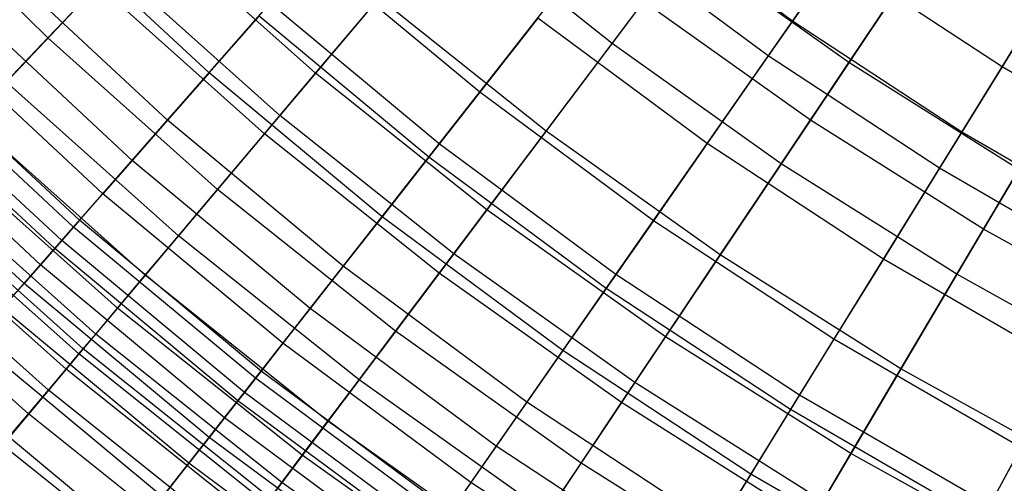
# Model space of a CAD drawing. Extents: x -135 to 135, y -135 to 135.
# Tile 202 of 207: x -10.79 to -7.04, y -13.01 to -11.25. Entities that reach past the tile are written whole.
import ezdxf

# ---------------------------------------------------------------- set-up
doc = ezdxf.new("R2010")
doc.units = 0
doc.header["$LTSCALE"] = 25.4
doc.layers.get('0').update_dxf_attribs({"linetype": 'CONTINUOUS'})

# ---------------------------------------------------------------- blocks, each defined once
blk = doc.blocks.new('SANTANA_BIURKO_A_PM_STL')
at = {"color": 0}
for p, q in [((-7.8476, -11.2541, 195.5722), (-7.1533, -10.2585, 196.1171)), ((-7.8476, -11.2541, 195.5722), (-7.1533, -10.2585, 196.1171)), ((-7.0916, -10.6017, 196.283), (-7.7797, -11.6304, 195.7178)), ((-7.0916, -10.6017, 196.283), (-7.7797, -11.6304, 195.7178)), ((-7.2042, -11.6764, 195.5722), (-6.5669, -10.6435, 196.1171)), ((-7.2042, -11.6764, 195.5722), (-6.5669, -10.6435, 196.1171)), ((-10.6791, -11.3179, 123.7526), (-11.2916, -10.707, 123.7526)), ((-10.6791, -11.3179, 123.7526), (-11.2916, -10.707, 123.7526)), ((-9.0224, -10.6952, 195.7178), (-9.7965, -11.6128, 195.0986)), ((-9.0224, -10.6952, 195.7178), (-9.7965, -11.6128, 195.0986)), ((-9.1908, -11.7203, 194.9776), (-8.4663, -10.7964, 195.5722)), ((-9.1908, -11.7203, 194.9776), (-8.4663, -10.7964, 195.5722)), ((-7.8476, -11.2541, 195.5722), (-8.4663, -10.7964, 195.5722)), ((-7.8476, -11.2541, 195.5722), (-8.4663, -10.7964, 195.5722)), ((-8.534, -11.3395, 121.6837), (-9.151, -10.8477, 121.6837)), ((-8.534, -11.3395, 121.6837), (-9.151, -10.8477, 121.6837)), ((-10.0664, -11.4515, 123.656), (-10.6927, -10.8691, 123.656)), ((-10.0664, -11.4515, 123.656), (-10.6927, -10.8691, 123.656)), ((-9.661, -11.4523, 122.649), (-10.2826, -10.8977, 122.649)), ((-9.661, -11.4523, 122.649), (-10.2826, -10.8977, 122.649)), ((-7.94, -11.3866, 121.7346), (-8.5659, -10.9235, 121.7346)), ((-7.94, -11.3866, 121.7346), (-8.5659, -10.9235, 121.7346)), ((-8.534, -11.3395, 121.6837), (-8.2559, -10.9699, 121.2769)), ((-8.534, -11.3395, 121.6837), (-8.2559, -10.9699, 121.2769)), ((-7.6335, -11.4118, 121.2769), (-8.2559, -10.9699, 121.2769)), ((-7.6335, -11.4118, 121.2769), (-8.2559, -10.9699, 121.2769)), ((-9.037, -11.5242, 122.597), (-9.669, -10.9994, 122.597)), ((-9.037, -11.5242, 122.597), (-9.669, -10.9994, 122.597)), ((-7.6335, -11.4118, 121.2769), (-7.3486, -10.9858, 120.9141)), ((-7.6335, -11.4118, 121.2769), (-7.3486, -10.9858, 120.9141)), ((-6.4915, -10.9795, 196.283), (-7.1213, -12.0448, 195.7178)), ((-6.4915, -10.9795, 196.283), (-7.1213, -12.0448, 195.7178)), ((-6.7889, -11.0033, 121.0303), (-7.051, -11.4281, 121.3618)), ((-6.7889, -11.0033, 121.0303), (-7.051, -11.4281, 121.3618)), ((-10.2242, -11.631, 124.2593), (-10.8603, -11.0395, 124.2593)), ((-10.2242, -11.631, 124.2593), (-10.8603, -11.0395, 124.2593)), ((-7.6807, -11.0148, 121.3618), (-7.94, -11.3866, 121.7346)), ((-7.6807, -11.0148, 121.3618), (-7.94, -11.3866, 121.7346)), ((-7.051, -11.4281, 121.3618), (-7.6807, -11.0148, 121.3618)), ((-7.051, -11.4281, 121.3618), (-7.6807, -11.0148, 121.3618)), ((-10.4267, -11.0504, 195.0986), (-11.2234, -11.8948, 194.4273)), ((-10.4267, -11.0504, 195.0986), (-11.2234, -11.8948, 194.4273)), ((-9.7965, -11.6128, 195.0986), (-10.4267, -11.0504, 195.0986)), ((-9.7965, -11.6128, 195.0986), (-10.4267, -11.0504, 195.0986)), ((-10.6791, -11.3179, 123.7526), (-10.4892, -11.1167, 123.1612)), ((-10.6791, -11.3179, 123.7526), (-10.4892, -11.1167, 123.1612)), ((-9.8552, -11.6824, 123.1612), (-10.4892, -11.1167, 123.1612)), ((-9.8552, -11.6824, 123.1612), (-10.4892, -11.1167, 123.1612)), ((-10.3586, -11.7839, 124.93), (-11.003, -11.1845, 124.93)), ((-10.3586, -11.7839, 124.93), (-11.003, -11.1845, 124.93)), ((-10.5815, -12.0375, 194.3345), (-9.8335, -11.1865, 194.9776)), ((-10.5815, -12.0375, 194.3345), (-9.8335, -11.1865, 194.9776)), ((-9.1908, -11.7203, 194.9776), (-9.8335, -11.1865, 194.9776)), ((-9.1908, -11.7203, 194.9776), (-9.8335, -11.1865, 194.9776)), ((-9.661, -11.4523, 122.649), (-9.4199, -11.1664, 122.1391)), ((-9.661, -11.4523, 122.649), (-9.4199, -11.1664, 122.1391)), ((-8.7848, -11.6727, 122.1391), (-9.4199, -11.1664, 122.1391)), ((-8.7848, -11.6727, 122.1391), (-9.4199, -11.1664, 122.1391)), ((-8.4141, -11.1801, 195.7178), (-9.136, -12.1393, 195.0986)), ((-8.4141, -11.1801, 195.7178), (-9.136, -12.1393, 195.0986)), ((-7.7797, -11.6304, 195.7178), (-8.4141, -11.1801, 195.7178)), ((-7.7797, -11.6304, 195.7178), (-8.4141, -11.1801, 195.7178)), ((-9.8763, -11.2353, 123.0883), (-10.0664, -11.4515, 123.656)), ((-9.8763, -11.2353, 123.0883), (-10.0664, -11.4515, 123.656)), ((-9.2308, -11.7714, 123.0883), (-9.8763, -11.2353, 123.0883)), ((-9.2308, -11.7714, 123.0883), (-9.8763, -11.2353, 123.0883)), ((-8.8164, -11.2429, 122.1471), (-9.037, -11.5242, 122.597)), ((-8.8164, -11.2429, 122.1471), (-9.037, -11.5242, 122.597)), ((-8.1722, -11.7196, 122.1471), (-8.8164, -11.2429, 122.1471)), ((-8.1722, -11.7196, 122.1471), (-8.8164, -11.2429, 122.1471)), ((-8.5191, -12.2172, 194.9776), (-7.8476, -11.2541, 195.5722)), ((-8.5191, -12.2172, 194.9776), (-7.8476, -11.2541, 195.5722)), ((-7.2042, -11.6764, 195.5722), (-7.8476, -11.2541, 195.5722)), ((-7.2042, -11.6764, 195.5722), (-7.8476, -11.2541, 195.5722)), ((-10.4696, -11.9102, 125.6778), (-11.1209, -11.3044, 125.6778)), ((-10.4696, -11.9102, 125.6778), (-11.1209, -11.3044, 125.6778)), ((-10.8373, -11.4856, 124.3844), (-10.6791, -11.3179, 123.7526)), ((-10.8373, -11.4856, 124.3844), (-10.6791, -11.3179, 123.7526)), ((-10.0336, -11.8939, 123.7526), (-10.6791, -11.3179, 123.7526)), ((-10.0336, -11.8939, 123.7526), (-10.6791, -11.3179, 123.7526)), ((-8.7848, -11.6727, 122.1391), (-8.534, -11.3395, 121.6837)), ((-8.7848, -11.6727, 122.1391), (-8.534, -11.3395, 121.6837)), ((-7.8906, -11.7963, 121.6837), (-8.534, -11.3395, 121.6837)), ((-7.8906, -11.7963, 121.6837), (-8.534, -11.3395, 121.6837)), ((-10.5584, -12.0113, 126.5237), (-11.2153, -11.4004, 126.5237)), ((-10.5584, -12.0113, 126.5237), (-11.2153, -11.4004, 126.5237)), ((-7.94, -11.3866, 121.7346), (-8.1722, -11.7196, 122.1471)), ((-7.94, -11.3866, 121.7346), (-8.1722, -11.7196, 122.1471)), ((-7.289, -11.8139, 121.7346), (-7.94, -11.3866, 121.7346)), ((-7.289, -11.8139, 121.7346), (-7.94, -11.3866, 121.7346)), ((-7.8906, -11.7963, 121.6837), (-7.6335, -11.4118, 121.2769)), ((-7.8906, -11.7963, 121.6837), (-7.6335, -11.4118, 121.2769)), ((-6.9875, -11.8184, 121.2769), (-7.6335, -11.4118, 121.2769)), ((-6.9875, -11.8184, 121.2769), (-7.6335, -11.4118, 121.2769)), ((-10.5815, -12.0375, 194.3345), (-11.2398, -11.4252, 194.3345)), ((-10.5815, -12.0375, 194.3345), (-11.2398, -11.4252, 194.3345)), ((-10.0664, -11.4515, 123.656), (-10.2242, -11.631, 124.2593)), ((-10.0664, -11.4515, 123.656), (-10.2242, -11.631, 124.2593)), ((-9.4085, -11.9979, 123.656), (-10.0664, -11.4515, 123.656)), ((-9.4085, -11.9979, 123.656), (-10.0664, -11.4515, 123.656)), ((-9.8552, -11.6824, 123.1612), (-9.661, -11.4523, 122.649)), ((-9.8552, -11.6824, 123.1612), (-9.661, -11.4523, 122.649)), ((-9.0097, -11.9715, 122.649), (-9.661, -11.4523, 122.649)), ((-9.0097, -11.9715, 122.649), (-9.661, -11.4523, 122.649)), ((-7.051, -11.4281, 121.3618), (-7.289, -11.8139, 121.7346)), ((-7.051, -11.4281, 121.3618), (-7.289, -11.8139, 121.7346)), ((-6.3991, -11.8055, 121.3618), (-7.051, -11.4281, 121.3618)), ((-6.3991, -11.8055, 121.3618), (-7.051, -11.4281, 121.3618)), ((-10.6264, -12.0886, 127.4966), (-11.2875, -11.4738, 127.4966)), ((-10.6264, -12.0886, 127.4966), (-11.2875, -11.4738, 127.4966)), ((-10.1822, -12.0701, 124.3844), (-10.8373, -11.4856, 124.3844)), ((-10.1822, -12.0701, 124.3844), (-10.8373, -11.4856, 124.3844)), ((-10.6529, -12.1187, 128.0358), (-11.3156, -11.5023, 128.0358)), ((-10.6529, -12.1187, 128.0358), (-11.3156, -11.5023, 128.0358)), ((-9.037, -11.5242, 122.597), (-9.2308, -11.7714, 123.0883)), ((-9.037, -11.5242, 122.597), (-9.2308, -11.7714, 123.0883)), ((-8.3766, -12.0128, 122.597), (-9.037, -11.5242, 122.597)), ((-8.3766, -12.0128, 122.597), (-9.037, -11.5242, 122.597)), ((-10.7072, -12.1805, 129.7451), (-11.3733, -11.5609, 129.7451)), ((-10.7072, -12.1805, 129.7451), (-11.3733, -11.5609, 129.7451)), ((-10.7698, -12.2517, 131.9225), (-11.4398, -11.6286, 131.9225)), ((-10.7698, -12.2517, 131.9225), (-11.4398, -11.6286, 131.9225)), ((-10.309, -12.2204, 125.092), (-10.9722, -11.6286, 125.092)), ((-10.309, -12.2204, 125.092), (-10.9722, -11.6286, 125.092)), ((-9.7965, -11.6128, 195.0986), (-10.545, -12.5002, 194.4273)), ((-9.7965, -11.6128, 195.0986), (-10.545, -12.5002, 194.4273)), ((-10.2242, -11.631, 124.2593), (-10.3586, -11.7839, 124.93)), ((-10.2242, -11.631, 124.2593), (-10.3586, -11.7839, 124.93)), ((-9.556, -12.186, 124.2593), (-10.2242, -11.631, 124.2593)), ((-9.556, -12.186, 124.2593), (-10.2242, -11.631, 124.2593)), ((-9.136, -12.1393, 195.0986), (-9.7965, -11.6128, 195.0986)), ((-9.136, -12.1393, 195.0986), (-9.7965, -11.6128, 195.0986)), ((-7.7797, -11.6304, 195.7178), (-8.4472, -12.6283, 195.0986)), ((-7.7797, -11.6304, 195.7178), (-8.4472, -12.6283, 195.0986)), ((-7.1213, -12.0448, 195.7178), (-7.7797, -11.6304, 195.7178)), ((-7.1213, -12.0448, 195.7178), (-7.7797, -11.6304, 195.7178)), ((-9.0097, -11.9715, 122.649), (-8.7848, -11.6727, 122.1391)), ((-9.0097, -11.9715, 122.649), (-8.7848, -11.6727, 122.1391)), ((-8.1225, -12.1428, 122.1391), (-8.7848, -11.6727, 122.1391)), ((-8.1225, -12.1428, 122.1391), (-8.7848, -11.6727, 122.1391)), ((-7.8207, -12.6756, 194.9776), (-7.2042, -11.6764, 195.5722)), ((-7.8207, -12.6756, 194.9776), (-7.2042, -11.6764, 195.5722)), ((-6.5382, -12.062, 195.5722), (-7.2042, -11.6764, 195.5722)), ((-6.5382, -12.062, 195.5722), (-7.2042, -11.6764, 195.5722)), ((-10.0336, -11.8939, 123.7526), (-9.8552, -11.6824, 123.1612)), ((-10.0336, -11.8939, 123.7526), (-9.8552, -11.6824, 123.1612)), ((-9.1907, -12.2121, 123.1612), (-9.8552, -11.6824, 123.1612)), ((-9.1907, -12.2121, 123.1612), (-9.8552, -11.6824, 123.1612)), ((-10.414, -12.3449, 125.8931), (-11.084, -11.747, 125.8931)), ((-10.414, -12.3449, 125.8931), (-11.084, -11.747, 125.8931)), ((-9.8899, -12.6119, 194.3345), (-9.1908, -11.7203, 194.9776)), ((-9.8899, -12.6119, 194.3345), (-9.1908, -11.7203, 194.9776)), ((-8.5191, -12.2172, 194.9776), (-9.1908, -11.7203, 194.9776)), ((-8.5191, -12.2172, 194.9776), (-9.1908, -11.7203, 194.9776)), ((-8.1722, -11.7196, 122.1471), (-8.3766, -12.0128, 122.597)), ((-8.1722, -11.7196, 122.1471), (-8.3766, -12.0128, 122.597)), ((-7.5022, -12.1594, 122.1471), (-8.1722, -11.7196, 122.1471)), ((-7.5022, -12.1594, 122.1471), (-8.1722, -11.7196, 122.1471)), ((-10.3586, -11.7839, 124.93), (-10.4696, -11.9102, 125.6778)), ((-10.3586, -11.7839, 124.93), (-10.4696, -11.9102, 125.6778)), ((-9.6816, -12.3462, 124.93), (-10.3586, -11.7839, 124.93)), ((-9.6816, -12.3462, 124.93), (-10.3586, -11.7839, 124.93)), ((-9.2308, -11.7714, 123.0883), (-9.4085, -11.9979, 123.656)), ((-9.2308, -11.7714, 123.0883), (-9.4085, -11.9979, 123.656)), ((-8.5563, -12.2704, 123.0883), (-9.2308, -11.7714, 123.0883)), ((-8.5563, -12.2704, 123.0883), (-9.2308, -11.7714, 123.0883)), ((-8.1225, -12.1428, 122.1391), (-7.8906, -11.7963, 121.6837)), ((-8.1225, -12.1428, 122.1391), (-7.8906, -11.7963, 121.6837)), ((-7.2229, -12.2165, 121.6837), (-7.8906, -11.7963, 121.6837)), ((-7.2229, -12.2165, 121.6837), (-7.8906, -11.7963, 121.6837)), ((-7.289, -11.8139, 121.7346), (-7.5022, -12.1594, 122.1471)), ((-7.289, -11.8139, 121.7346), (-7.5022, -12.1594, 122.1471)), ((-6.6152, -12.204, 121.7346), (-7.289, -11.8139, 121.7346)), ((-6.6152, -12.204, 121.7346), (-7.289, -11.8139, 121.7346)), ((-7.2229, -12.2165, 121.6837), (-6.9875, -11.8184, 121.2769)), ((-7.2229, -12.2165, 121.6837), (-6.9875, -11.8184, 121.2769)), ((-10.4972, -12.4435, 126.8138), (-11.1725, -11.8409, 126.8138)), ((-10.4972, -12.4435, 126.8138), (-11.1725, -11.8409, 126.8138)), ((-10.545, -12.5002, 194.4273), (-11.2234, -11.8948, 194.4273)), ((-10.545, -12.5002, 194.4273), (-11.2234, -11.8948, 194.4273)), ((-10.1822, -12.0701, 124.3844), (-10.0336, -11.8939, 123.7526)), ((-10.1822, -12.0701, 124.3844), (-10.0336, -11.8939, 123.7526)), ((-9.3571, -12.4332, 123.7526), (-10.0336, -11.8939, 123.7526)), ((-9.3571, -12.4332, 123.7526), (-10.0336, -11.8939, 123.7526)), ((-10.5613, -12.5195, 127.9399), (-11.2408, -11.9132, 127.9399)), ((-10.5613, -12.5195, 127.9399), (-11.2408, -11.9132, 127.9399)), ((-10.4696, -11.9102, 125.6778), (-10.5584, -12.0113, 126.5237)), ((-10.4696, -11.9102, 125.6778), (-10.5584, -12.0113, 126.5237)), ((-9.7853, -12.4785, 125.6778), (-10.4696, -11.9102, 125.6778)), ((-9.7853, -12.4785, 125.6778), (-10.4696, -11.9102, 125.6778)), ((-10.6098, -12.5769, 129.422), (-11.2923, -11.9678, 129.422)), ((-10.6098, -12.5769, 129.422), (-11.2923, -11.9678, 129.422)), ((-9.1907, -12.2121, 123.1612), (-9.0097, -11.9715, 122.649)), ((-9.1907, -12.2121, 123.1612), (-9.0097, -11.9715, 122.649)), ((-8.3304, -12.4537, 122.649), (-9.0097, -11.9715, 122.649)), ((-8.3304, -12.4537, 122.649), (-9.0097, -11.9715, 122.649)), ((-10.5584, -12.0113, 126.5237), (-10.6264, -12.0886, 127.4966)), ((-10.5584, -12.0113, 126.5237), (-10.6264, -12.0886, 127.4966)), ((-9.8684, -12.5844, 126.5237), (-10.5584, -12.0113, 126.5237)), ((-9.8684, -12.5844, 126.5237), (-10.5584, -12.0113, 126.5237)), ((-9.4085, -11.9979, 123.656), (-9.556, -12.186, 124.2593)), ((-9.4085, -11.9979, 123.656), (-9.556, -12.186, 124.2593)), ((-8.7209, -12.5066, 123.656), (-9.4085, -11.9979, 123.656)), ((-8.7209, -12.5066, 123.656), (-9.4085, -11.9979, 123.656)), ((-8.3766, -12.0128, 122.597), (-8.5563, -12.2704, 123.0883)), ((-8.3766, -12.0128, 122.597), (-8.5563, -12.2704, 123.0883)), ((-7.6899, -12.4636, 122.597), (-8.3766, -12.0128, 122.597)), ((-7.6899, -12.4636, 122.597), (-8.3766, -12.0128, 122.597)), ((-10.6771, -12.6567, 131.8378), (-11.364, -12.0438, 131.8378)), ((-10.6771, -12.6567, 131.8378), (-11.364, -12.0438, 131.8378)), ((-11.3023, -12.8575, 193.6437), (-10.5815, -12.0375, 194.3345)), ((-11.3023, -12.8575, 193.6437), (-10.5815, -12.0375, 194.3345)), ((-9.8899, -12.6119, 194.3345), (-10.5815, -12.0375, 194.3345)), ((-9.8899, -12.6119, 194.3345), (-10.5815, -12.0375, 194.3345)), ((-7.1213, -12.0448, 195.7178), (-7.7323, -13.0782, 195.0986)), ((-7.1213, -12.0448, 195.7178), (-7.7323, -13.0782, 195.0986)), ((-6.441, -12.422, 195.7178), (-7.1213, -12.0448, 195.7178)), ((-6.441, -12.422, 195.7178), (-7.1213, -12.0448, 195.7178)), ((-10.6264, -12.0886, 127.4966), (-10.6529, -12.1187, 128.0358)), ((-10.6264, -12.0886, 127.4966), (-10.6529, -12.1187, 128.0358)), ((-9.9319, -12.6654, 127.4966), (-10.6264, -12.0886, 127.4966)), ((-9.9319, -12.6654, 127.4966), (-10.6264, -12.0886, 127.4966)), ((-10.309, -12.2204, 125.092), (-10.1822, -12.0701, 124.3844)), ((-10.309, -12.2204, 125.092), (-10.1822, -12.0701, 124.3844)), ((-9.4957, -12.6173, 124.3844), (-10.1822, -12.0701, 124.3844)), ((-9.4957, -12.6173, 124.3844), (-10.1822, -12.0701, 124.3844)), ((-7.0977, -13.0942, 194.9776), (-6.5382, -12.062, 195.5722)), ((-7.0977, -13.0942, 194.9776), (-6.5382, -12.062, 195.5722)), ((-10.7534, -12.7472, 133.5696), (-11.4452, -12.1299, 133.5696)), ((-10.7534, -12.7472, 133.5696), (-11.4452, -12.1299, 133.5696)), ((-10.6529, -12.1187, 128.0358), (-10.7072, -12.1805, 129.7451)), ((-10.6529, -12.1187, 128.0358), (-10.7072, -12.1805, 129.7451)), ((-9.9566, -12.6969, 128.0358), (-10.6529, -12.1187, 128.0358)), ((-9.9566, -12.6969, 128.0358), (-10.6529, -12.1187, 128.0358)), ((-9.136, -12.1393, 195.0986), (-9.8341, -13.0669, 194.4273)), ((-9.136, -12.1393, 195.0986), (-9.8341, -13.0669, 194.4273)), ((-8.4472, -12.6283, 195.0986), (-9.136, -12.1393, 195.0986)), ((-8.4472, -12.6283, 195.0986), (-9.136, -12.1393, 195.0986)), ((-8.3304, -12.4537, 122.649), (-8.1225, -12.1428, 122.1391)), ((-8.3304, -12.4537, 122.649), (-8.1225, -12.1428, 122.1391)), ((-7.4351, -12.5755, 122.1391), (-8.1225, -12.1428, 122.1391)), ((-7.4351, -12.5755, 122.1391), (-8.1225, -12.1428, 122.1391)), ((-7.5022, -12.1594, 122.1471), (-7.6899, -12.4636, 122.597)), ((-7.5022, -12.1594, 122.1471), (-7.6899, -12.4636, 122.597)), ((-6.8086, -12.5609, 122.1471), (-7.5022, -12.1594, 122.1471)), ((-6.8086, -12.5609, 122.1471), (-7.5022, -12.1594, 122.1471)), ((-10.7072, -12.1805, 129.7451), (-10.7698, -12.2517, 131.9225)), ((-10.7072, -12.1805, 129.7451), (-10.7698, -12.2517, 131.9225)), ((-10.0074, -12.7617, 129.7451), (-10.7072, -12.1805, 129.7451)), ((-10.0074, -12.7617, 129.7451), (-10.7072, -12.1805, 129.7451)), ((-9.556, -12.186, 124.2593), (-9.6816, -12.3462, 124.93)), ((-9.556, -12.186, 124.2593), (-9.6816, -12.3462, 124.93)), ((-8.8577, -12.7026, 124.2593), (-9.556, -12.186, 124.2593)), ((-8.8577, -12.7026, 124.2593), (-9.556, -12.186, 124.2593)), ((-10.414, -12.3449, 125.8931), (-10.309, -12.2204, 125.092)), ((-10.414, -12.3449, 125.8931), (-10.309, -12.2204, 125.092)), ((-9.614, -12.7744, 125.092), (-10.309, -12.2204, 125.092)), ((-9.614, -12.7744, 125.092), (-10.309, -12.2204, 125.092)), ((-9.3571, -12.4332, 123.7526), (-9.1907, -12.2121, 123.1612)), ((-9.3571, -12.4332, 123.7526), (-9.1907, -12.2121, 123.1612)), ((-8.4978, -12.704, 123.1612), (-9.1907, -12.2121, 123.1612)), ((-8.4978, -12.704, 123.1612), (-9.1907, -12.2121, 123.1612)), ((-9.1672, -13.1465, 194.3345), (-8.5191, -12.2172, 194.9776)), ((-9.1672, -13.1465, 194.3345), (-8.5191, -12.2172, 194.9776)), ((-7.8207, -12.6756, 194.9776), (-8.5191, -12.2172, 194.9776)), ((-7.8207, -12.6756, 194.9776), (-8.5191, -12.2172, 194.9776)), ((-7.4351, -12.5755, 122.1391), (-7.2229, -12.2165, 121.6837)), ((-7.4351, -12.5755, 122.1391), (-7.2229, -12.2165, 121.6837)), ((-6.5328, -12.5991, 121.6837), (-7.2229, -12.2165, 121.6837)), ((-6.5328, -12.5991, 121.6837), (-7.2229, -12.2165, 121.6837)), ((-10.7698, -12.2517, 131.9225), (-10.8523, -12.3456, 133.7035)), ((-10.7698, -12.2517, 131.9225), (-10.8523, -12.3456, 133.7035)), ((-10.0659, -12.8363, 131.9225), (-10.7698, -12.2517, 131.9225)), ((-10.0659, -12.8363, 131.9225), (-10.7698, -12.2517, 131.9225)), ((-8.5563, -12.2704, 123.0883), (-8.7209, -12.5066, 123.656)), ((-8.5563, -12.2704, 123.0883), (-8.7209, -12.5066, 123.656)), ((-7.8548, -12.7309, 123.0883), (-8.5563, -12.2704, 123.0883)), ((-7.8548, -12.7309, 123.0883), (-8.5563, -12.2704, 123.0883)), ((-10.143, -12.9347, 133.7035), (-10.8523, -12.3456, 133.7035)), ((-10.143, -12.9347, 133.7035), (-10.8523, -12.3456, 133.7035)), ((-10.4972, -12.4435, 126.8138), (-10.414, -12.3449, 125.8931)), ((-10.4972, -12.4435, 126.8138), (-10.414, -12.3449, 125.8931)), ((-9.7119, -12.9045, 125.8931), (-10.414, -12.3449, 125.8931)), ((-9.7119, -12.9045, 125.8931), (-10.414, -12.3449, 125.8931)), ((-9.6816, -12.3462, 124.93), (-9.7853, -12.4785, 125.6778)), ((-9.6816, -12.3462, 124.93), (-9.7853, -12.4785, 125.6778)), ((-8.9741, -12.8696, 124.93), (-9.6816, -12.3462, 124.93)), ((-8.9741, -12.8696, 124.93), (-9.6816, -12.3462, 124.93)), ((-10.2431, -13.0623, 135.2933), (-10.9594, -12.4674, 135.2933)), ((-10.2431, -13.0623, 135.2933), (-10.9594, -12.4674, 135.2933)), ((-10.5613, -12.5195, 127.9399), (-10.4972, -12.4435, 126.8138)), ((-10.5613, -12.5195, 127.9399), (-10.4972, -12.4435, 126.8138)), ((-9.7894, -13.0076, 126.8138), (-10.4972, -12.4435, 126.8138)), ((-9.7894, -13.0076, 126.8138), (-10.4972, -12.4435, 126.8138)), ((-9.4957, -12.6173, 124.3844), (-9.3571, -12.4332, 123.7526)), ((-9.4957, -12.6173, 124.3844), (-9.3571, -12.4332, 123.7526)), ((-8.6517, -12.934, 123.7526), (-9.3571, -12.4332, 123.7526)), ((-8.6517, -12.934, 123.7526), (-9.3571, -12.4332, 123.7526)), ((-8.4978, -12.704, 123.1612), (-8.3304, -12.4537, 122.649)), ((-8.4978, -12.704, 123.1612), (-8.3304, -12.4537, 122.649)), ((-7.6254, -12.8974, 122.649), (-8.3304, -12.4537, 122.649)), ((-7.6254, -12.8974, 122.649), (-8.3304, -12.4537, 122.649)), ((-7.6899, -12.4636, 122.597), (-7.8548, -12.7309, 123.0883)), ((-7.6899, -12.4636, 122.597), (-7.8548, -12.7309, 123.0883)), ((-6.979, -12.8752, 122.597), (-7.6899, -12.4636, 122.597)), ((-6.979, -12.8752, 122.597), (-7.6899, -12.4636, 122.597)), ((-10.545, -12.5002, 194.4273), (-11.2668, -13.3557, 193.7055)), ((-10.545, -12.5002, 194.4273), (-11.2668, -13.3557, 193.7055)), ((-9.8341, -13.0669, 194.4273), (-10.545, -12.5002, 194.4273)), ((-9.8341, -13.0669, 194.4273), (-10.545, -12.5002, 194.4273)), ((-9.7853, -12.4785, 125.6778), (-9.8684, -12.5844, 126.5237)), ((-9.7853, -12.4785, 125.6778), (-9.8684, -12.5844, 126.5237)), ((-9.0702, -13.0075, 125.6778), (-9.7853, -12.4785, 125.6778)), ((-9.0702, -13.0075, 125.6778), (-9.7853, -12.4785, 125.6778)), ((-10.6098, -12.5769, 129.422), (-10.5613, -12.5195, 127.9399)), ((-10.6098, -12.5769, 129.422), (-10.5613, -12.5195, 127.9399)), ((-9.8492, -13.0871, 127.9399), (-10.5613, -12.5195, 127.9399)), ((-9.8492, -13.0871, 127.9399), (-10.5613, -12.5195, 127.9399)), ((-8.7209, -12.5066, 123.656), (-8.8577, -12.7026, 124.2593)), ((-8.7209, -12.5066, 123.656), (-8.8577, -12.7026, 124.2593)), ((-8.006, -12.9759, 123.656), (-8.7209, -12.5066, 123.656)), ((-8.006, -12.9759, 123.656), (-8.7209, -12.5066, 123.656)), ((-10.6771, -12.6567, 131.8378), (-10.6098, -12.5769, 129.422)), ((-10.6771, -12.6567, 131.8378), (-10.6098, -12.5769, 129.422)), ((-9.8944, -13.1471, 129.422), (-10.6098, -12.5769, 129.422)), ((-9.8944, -13.1471, 129.422), (-10.6098, -12.5769, 129.422)), ((-7.6254, -12.8974, 122.649), (-7.4351, -12.5755, 122.1391)), ((-7.6254, -12.8974, 122.649), (-7.4351, -12.5755, 122.1391)), ((-6.7247, -12.9692, 122.1391), (-7.4351, -12.5755, 122.1391)), ((-6.7247, -12.9692, 122.1391), (-7.4351, -12.5755, 122.1391)), ((-10.3658, -13.2188, 136.7291), (-11.0907, -12.6168, 136.7291)), ((-10.3658, -13.2188, 136.7291), (-11.0907, -12.6168, 136.7291)), ((-10.5636, -13.471, 193.6437), (-9.8899, -12.6119, 194.3345)), ((-10.5636, -13.471, 193.6437), (-9.8899, -12.6119, 194.3345)), ((-9.8684, -12.5844, 126.5237), (-9.9319, -12.6654, 127.4966)), ((-9.8684, -12.5844, 126.5237), (-9.9319, -12.6654, 127.4966)), ((-9.1672, -13.1465, 194.3345), (-9.8899, -12.6119, 194.3345)), ((-9.1672, -13.1465, 194.3345), (-9.8899, -12.6119, 194.3345)), ((-9.1472, -13.1179, 126.5237), (-9.8684, -12.5844, 126.5237)), ((-9.1472, -13.1179, 126.5237), (-9.8684, -12.5844, 126.5237)), ((-9.614, -12.7744, 125.092), (-9.4957, -12.6173, 124.3844)), ((-9.614, -12.7744, 125.092), (-9.4957, -12.6173, 124.3844)), ((-8.7798, -13.1256, 124.3844), (-9.4957, -12.6173, 124.3844)), ((-8.7798, -13.1256, 124.3844), (-9.4957, -12.6173, 124.3844)), ((-8.4472, -12.6283, 195.0986), (-9.0927, -13.5932, 194.4273)), ((-8.4472, -12.6283, 195.0986), (-9.0927, -13.5932, 194.4273)), ((-7.7323, -13.0782, 195.0986), (-8.4472, -12.6283, 195.0986)), ((-7.7323, -13.0782, 195.0986), (-8.4472, -12.6283, 195.0986)), ((-10.7534, -12.7472, 133.5696), (-10.6771, -12.6567, 131.8378)), ((-10.7534, -12.7472, 133.5696), (-10.6771, -12.6567, 131.8378)), ((-9.9572, -13.2305, 131.8378), (-10.6771, -12.6567, 131.8378)), ((-9.9572, -13.2305, 131.8378), (-10.6771, -12.6567, 131.8378)), ((-9.9319, -12.6654, 127.4966), (-9.9566, -12.6969, 128.0358)), ((-9.9319, -12.6654, 127.4966), (-9.9566, -12.6969, 128.0358)), ((-9.2061, -13.2024, 127.4966), (-9.9319, -12.6654, 127.4966)), ((-9.2061, -13.2024, 127.4966), (-9.9319, -12.6654, 127.4966)), ((-8.4156, -13.6399, 194.3345), (-7.8207, -12.6756, 194.9776)), ((-8.4156, -13.6399, 194.3345), (-7.8207, -12.6756, 194.9776)), ((-7.0977, -13.0942, 194.9776), (-7.8207, -12.6756, 194.9776)), ((-7.0977, -13.0942, 194.9776), (-7.8207, -12.6756, 194.9776)), ((-9.9566, -12.6969, 128.0358), (-10.0074, -12.7617, 129.7451)), ((-9.9566, -12.6969, 128.0358), (-10.0074, -12.7617, 129.7451)), ((-9.229, -13.2352, 128.0358), (-9.9566, -12.6969, 128.0358)), ((-9.229, -13.2352, 128.0358), (-9.9566, -12.6969, 128.0358)), ((-8.8577, -12.7026, 124.2593), (-8.9741, -12.8696, 124.93)), ((-8.8577, -12.7026, 124.2593), (-8.9741, -12.8696, 124.93)), ((-8.1315, -13.1793, 124.2593), (-8.8577, -12.7026, 124.2593)), ((-8.1315, -13.1793, 124.2593), (-8.8577, -12.7026, 124.2593)), ((-8.6517, -12.934, 123.7526), (-8.4978, -12.704, 123.1612)), ((-8.6517, -12.934, 123.7526), (-8.4978, -12.704, 123.1612)), ((-7.7787, -13.1566, 123.1612), (-8.4978, -12.704, 123.1612)), ((-7.7787, -13.1566, 123.1612), (-8.4978, -12.704, 123.1612)), ((-10.8526, -12.8647, 135.123), (-10.7534, -12.7472, 133.5696)), ((-10.8526, -12.8647, 135.123), (-10.7534, -12.7472, 133.5696)), ((-10.0284, -13.3251, 133.5696), (-10.7534, -12.7472, 133.5696)), ((-10.0284, -13.3251, 133.5696), (-10.7534, -12.7472, 133.5696)), ((-10.0074, -12.7617, 129.7451), (-10.0659, -12.8363, 131.9225)), ((-10.0074, -12.7617, 129.7451), (-10.0659, -12.8363, 131.9225)), ((-9.2761, -13.3027, 129.7451), (-10.0074, -12.7617, 129.7451)), ((-9.2761, -13.3027, 129.7451), (-10.0074, -12.7617, 129.7451)), ((-7.8548, -12.7309, 123.0883), (-8.006, -12.9759, 123.656)), ((-7.8548, -12.7309, 123.0883), (-8.006, -12.9759, 123.656)), ((-7.1286, -13.1513, 123.0883), (-7.8548, -12.7309, 123.0883)), ((-7.1286, -13.1513, 123.0883), (-7.8548, -12.7309, 123.0883)), ((-9.7119, -12.9045, 125.8931), (-9.614, -12.7744, 125.092)), ((-9.7119, -12.9045, 125.8931), (-9.614, -12.7744, 125.092)), ((-8.8892, -13.289, 125.092), (-9.614, -12.7744, 125.092)), ((-8.8892, -13.289, 125.092), (-9.614, -12.7744, 125.092)), ((-10.0659, -12.8363, 131.9225), (-10.143, -12.9347, 133.7035)), ((-10.0659, -12.8363, 131.9225), (-10.143, -12.9347, 133.7035)), ((-9.3304, -13.3805, 131.9225), (-10.0659, -12.8363, 131.9225)), ((-9.3304, -13.3805, 131.9225), (-10.0659, -12.8363, 131.9225)), ((-10.1208, -13.448, 135.123), (-10.8526, -12.8647, 135.123)), ((-10.1208, -13.448, 135.123), (-10.8526, -12.8647, 135.123)), ((-8.9741, -12.8696, 124.93), (-9.0702, -13.0075, 125.6778)), ((-8.9741, -12.8696, 124.93), (-9.0702, -13.0075, 125.6778)), ((-8.2383, -13.3525, 124.93), (-8.9741, -12.8696, 124.93)), ((-8.2383, -13.3525, 124.93), (-8.9741, -12.8696, 124.93)), ((-6.979, -12.8752, 122.597), (-7.1286, -13.1513, 123.0883)), ((-6.979, -12.8752, 122.597), (-7.1286, -13.1513, 123.0883)), ((-9.7894, -13.0076, 126.8138), (-9.7119, -12.9045, 125.8931)), ((-9.7894, -13.0076, 126.8138), (-9.7119, -12.9045, 125.8931)), ((-8.9797, -13.4243, 125.8931), (-9.7119, -12.9045, 125.8931)), ((-8.9797, -13.4243, 125.8931), (-9.7119, -12.9045, 125.8931)), ((-7.7787, -13.1566, 123.1612), (-7.6254, -12.8974, 122.649)), ((-7.7787, -13.1566, 123.1612), (-7.6254, -12.8974, 122.649)), ((-6.8969, -13.3013, 122.649), (-7.6254, -12.8974, 122.649)), ((-6.8969, -13.3013, 122.649), (-7.6254, -12.8974, 122.649)), ((-10.143, -12.9347, 133.7035), (-10.2431, -13.0623, 135.2933)), ((-10.143, -12.9347, 133.7035), (-10.2431, -13.0623, 135.2933)), ((-9.4018, -13.483, 133.7035), (-10.143, -12.9347, 133.7035)), ((-9.4018, -13.483, 133.7035), (-10.143, -12.9347, 133.7035)), ((-8.7798, -13.1256, 124.3844), (-8.6517, -12.934, 123.7526)), ((-8.7798, -13.1256, 124.3844), (-8.6517, -12.934, 123.7526)), ((-7.9195, -13.3948, 123.7526), (-8.6517, -12.934, 123.7526)), ((-7.9195, -13.3948, 123.7526), (-8.6517, -12.934, 123.7526)), ((-8.006, -12.9759, 123.656), (-8.1315, -13.1793, 124.2593)), ((-8.006, -12.9759, 123.656), (-8.1315, -13.1793, 124.2593)), ((-7.2658, -13.4044, 123.656), (-8.006, -12.9759, 123.656)), ((-7.2658, -13.4044, 123.656), (-8.006, -12.9759, 123.656)), ((-9.8492, -13.0871, 127.9399), (-9.7894, -13.0076, 126.8138)), ((-9.8492, -13.0871, 127.9399), (-9.7894, -13.0076, 126.8138)), ((-9.0514, -13.5316, 126.8138), (-9.7894, -13.0076, 126.8138)), ((-9.0514, -13.5316, 126.8138), (-9.7894, -13.0076, 126.8138)), ((-9.0702, -13.0075, 125.6778), (-9.1472, -13.1179, 126.5237)), ((-9.0702, -13.0075, 125.6778), (-9.1472, -13.1179, 126.5237)), ((-8.3266, -13.4956, 125.6778), (-9.0702, -13.0075, 125.6778)), ((-8.3266, -13.4956, 125.6778), (-9.0702, -13.0075, 125.6778))]:
    blk.add_line(p, q, dxfattribs=at)

msp = doc.modelspace()

# ---------------------------------------------------------------- block references
at = {"color": 253}
msp.add_blockref('SANTANA_BIURKO_A_PM_STL', (0, 0), dxfattribs=at)

doc.saveas('drawing.dxf')
